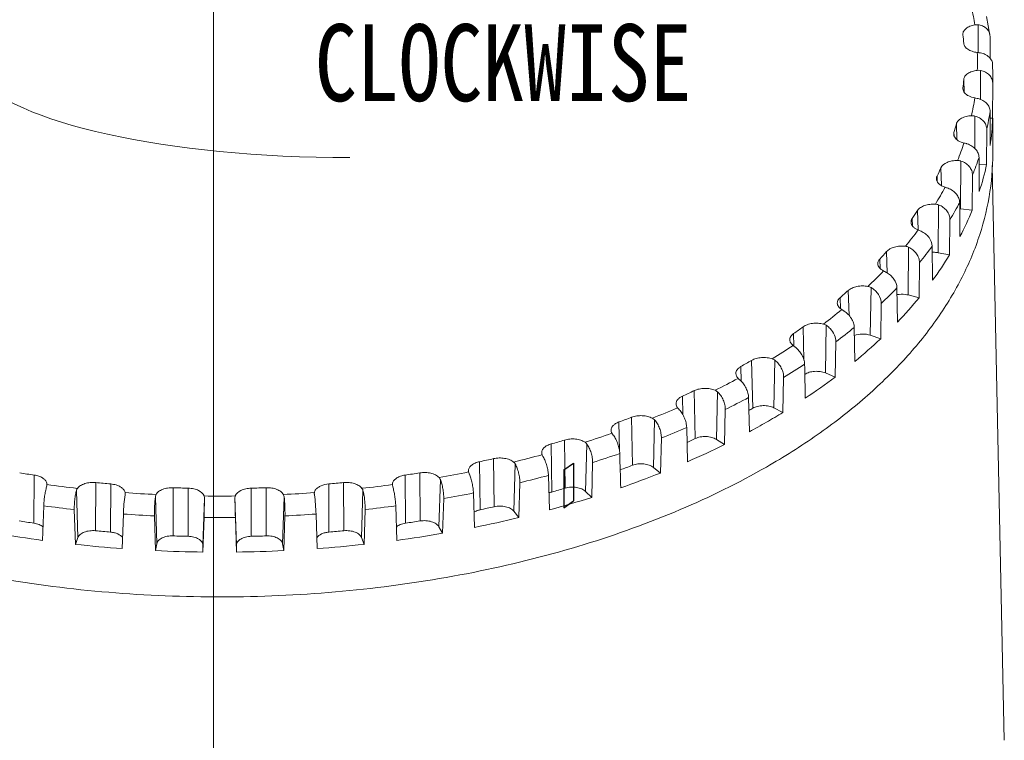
# Model space of a CAD drawing. Extents: x 695 to 3294, y -288 to 575.
# Tile 75 of 83: x 2799 to 2863, y 342 to 389. Entities that reach past the tile are written whole.
import ezdxf

# ---------------------------------------------------------------- set-up
doc = ezdxf.new("R2010")
doc.units = 0
doc.header["$LTSCALE"] = 16.335
doc.layers.add('6_ALL_SURFS', color=7, linetype='CONTINUOUS')
doc.layers.add('标注线', color=3, linetype='CONTINUOUS')
doc.layers.add('7_ALL_FEATURES', color=7, linetype='CONTINUOUS', lineweight=15)
doc.layers.add('dim', color=3, linetype='CONTINUOUS', lineweight=13)
doc.styles.get("Standard").update_dxf_attribs({"font": 'txt', "width": 0.8})

msp = doc.modelspace()

# ---------------------------------------------------------------- linework, layer by layer
at = {"layer": '6_ALL_SURFS', "color": 7, "linetype": 'Continuous'}
for p, q in [((2834.23, 359.948), (2834.863, 360.39)), ((2834.863, 360.39), (2834.863, 357.932)), ((2834.23, 359.948), (2834.23, 357.491)), ((2834.23, 357.491), (2834.863, 357.932))]:
    msp.add_line(p, q, dxfattribs=at)
at = {"layer": '7_ALL_FEATURES', "color": 7, "linetype": 'Continuous'}
for p, q in [((2861.707, 389.413), (2861.927, 388.212)), ((2860.171, 388.234), (2860.169, 388.261)), ((2861.927, 388.212), (2861.935, 388.112)), ((2862.103, 386.288), (2862.114, 385.68)), ((2862.114, 385.68), (2862.114, 385.097)), ((2860.169, 384.715), (2860.171, 384.766)), ((2862.104, 385.097), (2862.102, 382.803)), ((2861.935, 383.249), (2861.941, 381.037)), ((2862.102, 382.803), (2861.936, 382.803)), ((2862.114, 382.803), (2862.114, 380.52)), ((2861.722, 382.088), (2861.713, 379.794)), ((2861.217, 380.26), (2861.231, 378.048)), ((2861.713, 379.794), (2861.22, 379.824)), ((2862.064, 379.726), (2862.86, 342.377)), ((2860.794, 379.119), (2860.778, 376.826)), ((2859.959, 377.331), (2859.98, 375.117)), ((2860.778, 376.826), (2860.013, 376.919)), ((2859.33, 376.221), (2859.307, 373.929)), ((2858.174, 374.493), (2858.202, 372.278)), ((2859.307, 373.929), (2858.563, 374.068)), ((2857.346, 373.427), (2857.316, 371.137)), ((2855.881, 371.778), (2855.916, 369.561)), ((2857.316, 371.137), (2856.601, 371.319)), ((2854.864, 370.767), (2854.827, 368.479)), ((2853.106, 369.215), (2853.148, 366.996)), ((2854.827, 368.479), (2854.149, 368.703)), ((2851.911, 368.271), (2851.867, 365.985)), ((2851.867, 365.985), (2851.234, 366.249)), ((2848.519, 365.965), (2848.469, 363.682)), ((2846.237, 364.656), (2846.289, 362.432)), ((2844.725, 363.875), (2844.67, 361.596)), ((2848.469, 363.682), (2847.888, 363.983)), ((2842.217, 362.711), (2842.274, 360.483)), ((2840.571, 362.025), (2840.512, 359.748)), ((2844.67, 361.596), (2844.147, 361.929)), ((2836.103, 360.433), (2836.04, 358.161)), ((2828.043, 359.819), (2828.035, 359.88)), ((2840.512, 359.748), (2840.052, 360.111)), ((2831.369, 359.118), (2831.303, 356.849)), ((2833.227, 359.593), (2833.293, 357.358)), ((2800.636, 358.995), (2800.636, 358.99)), ((2823.092, 358.99), (2823.092, 358.995)), ((2828.356, 358.455), (2828.424, 356.216)), ((2836.04, 358.161), (2835.649, 358.549)), ((2826.421, 358.094), (2826.352, 355.83)), ((2800.424, 357.615), (2800.353, 355.372)), ((2802.413, 357.373), (2802.484, 355.112)), ((2821.314, 357.373), (2821.244, 355.112)), ((2823.304, 357.615), (2823.374, 355.372)), ((2831.303, 356.849), (2830.984, 357.259)), ((2805.601, 357.083), (2805.529, 354.836)), ((2807.624, 356.961), (2807.696, 354.705)), ((2810.847, 356.864), (2810.775, 354.612)), ((2812.881, 356.864), (2812.953, 354.612)), ((2816.104, 356.961), (2816.032, 354.705)), ((2818.127, 357.083), (2818.198, 354.836)), ((2826.352, 355.83), (2826.111, 356.256)), ((2802.647, 355.551), (2802.484, 355.112)), ((2821.244, 355.112), (2821.081, 355.551)), ((2807.777, 355.151), (2807.696, 354.705)), ((2810.775, 354.612), (2810.775, 355.061)), ((2812.953, 355.061), (2812.953, 354.612)), ((2816.032, 354.705), (2815.95, 355.151))]:
    msp.add_line(p, q, dxfattribs=at)
at = {"layer": '7_ALL_FEATURES', "color": 9, "linetype": 'Continuous'}
for p, q in [((2861.152, 388.88), (2861.158, 387.081)), ((2861.32, 385.912), (2861.32, 384.016)), ((2860.223, 385.328), (2860.249, 384.495)), ((2860.171, 384.766), (2860.173, 384.715)), ((2860.945, 382.95), (2860.938, 380.841)), ((2859.744, 382.435), (2859.776, 381.414)), ((2859.59, 381.879), (2859.598, 381.653)), ((2858.741, 379.587), (2858.777, 378.426)), ((2860.033, 380.026), (2860.013, 376.919)), ((2858.487, 379.043), (2858.498, 378.691)), ((2858.593, 377.174), (2858.563, 374.068)), ((2857.224, 376.814), (2857.262, 375.543)), ((2856.873, 376.288), (2856.887, 375.81)), ((2856.641, 374.423), (2856.601, 371.319)), ((2855.211, 374.147), (2855.251, 372.746)), ((2854.765, 373.646), (2854.782, 373.045)), ((2852.722, 371.616), (2852.766, 369.99)), ((2854.198, 371.804), (2854.149, 368.703)), ((2852.188, 371.144), (2852.206, 370.434)), ((2851.292, 369.347), (2851.234, 366.249)), ((2849.168, 368.81), (2849.188, 367.991)), ((2849.786, 369.248), (2849.84, 367.074)), ((2846.434, 367.069), (2846.505, 363.958)), ((2847.953, 367.077), (2847.888, 363.983)), ((2845.74, 366.671), (2845.762, 365.704)), ((2842.704, 365.103), (2842.767, 361.987)), ((2844.219, 365.019), (2844.147, 361.929)), ((2841.941, 364.748), (2841.965, 363.533)), ((2837.812, 363.064), (2837.844, 361.188)), ((2838.636, 363.371), (2838.69, 360.252)), ((2840.131, 363.197), (2840.052, 360.111)), ((2833.399, 361.637), (2833.443, 358.515)), ((2834.274, 361.892), (2834.32, 358.771)), ((2835.733, 361.63), (2835.649, 358.549)), ((2828.75, 360.482), (2828.785, 357.357)), ((2829.667, 360.684), (2829.703, 357.559)), ((2831.074, 360.335), (2830.984, 357.259)), ((2824.865, 359.758), (2824.891, 356.632)), ((2799.811, 359.612), (2799.787, 356.486)), ((2803.808, 359.125), (2803.791, 355.997)), ((2804.777, 359.037), (2804.763, 355.909)), ((2818.95, 359.037), (2818.965, 355.909)), ((2819.92, 359.125), (2819.936, 355.997)), ((2823.916, 359.612), (2823.941, 356.486)), ((2826.204, 359.326), (2826.111, 356.256)), ((2802.551, 358.615), (2802.647, 355.551)), ((2808.841, 358.792), (2808.834, 355.664)), ((2809.821, 358.762), (2809.817, 355.634)), ((2813.907, 358.762), (2813.911, 355.634)), ((2814.887, 358.792), (2814.893, 355.664)), ((2821.176, 358.615), (2821.081, 355.551)), ((2807.68, 358.21), (2807.777, 355.151)), ((2810.872, 358.114), (2810.775, 355.061)), ((2812.855, 358.114), (2812.953, 355.061)), ((2816.047, 358.21), (2815.95, 355.151))]:
    msp.add_line(p, q, dxfattribs=at)
for centre, radius, start, end in [((2844.345, 386.43), 16.773, 8.37809, 12.17811), ((2844.899, 386.5), 16.215, 357.94756, 2.05244), ((2845.574, 385.681), 16.54, 357.97833, 359.99971), ((2844.402, 386.559), 16.716, 347.60314, 351.62909), ((2844.991, 385.754), 17.127, 347.64245, 351.58978), ((2842.855, 386.991), 18.324, 337.7717, 341.5608), ((2843.348, 386.233), 18.842, 337.81528, 341.51722), ((2840.383, 388.145), 21.054, 328.74158, 332.19703), ((2840.77, 387.468), 21.702, 328.78547, 332.15314), ((2837.171, 390.285), 24.916, 320.6357, 323.72475), ((2837.452, 389.724), 25.718, 320.67693, 323.68352), ((2833.453, 393.571), 29.881, 313.44375, 316.18051), ((2833.633, 393.155), 30.854, 313.48078, 316.14349), ((2829.49, 398.031), 35.85, 307.07783, 309.50155), ((2829.584, 397.781), 37.005, 307.11024, 309.46914), ((2825.55, 403.56), 42.642, 301.41866, 303.57734), ((2825.573, 403.486), 43.981, 301.44669, 303.54931), ((2821.875, 409.923), 49.992, 296.34352, 298.28471), ((2822.077, 409.583), 51.011, 296.35852, 298.26972), ((2818.668, 416.775), 57.559, 291.73949, 293.5062), ((2816.067, 423.694), 64.953, 287.50774, 289.13731), ((2818.805, 416.574), 58.732, 291.75313, 293.49255), ((2816.151, 423.634), 66.276, 287.52031, 289.12473), ((2814.138, 430.219), 71.758, 283.56336, 285.08784), ((2812.869, 435.891), 77.571, 279.8334, 281.28039), ((2814.183, 430.291), 73.219, 283.57512, 285.07608), ((2811.582, 440.531), 82.268, 262.3541, 263.7438), ((2811.83, 443.228), 84.976, 265.86991, 267.23025), ((2811.905, 443.105), 84.853, 272.76877, 274.13107), ((2812.175, 440.295), 82.03, 276.25419, 277.64791), ((2812.889, 436.077), 79.149, 279.84455, 281.26924), ((2811.864, 444.107), 85.856, 269.32432, 270.67568), ((2811.576, 440.807), 83.936, 262.36477, 263.73313), ((2812.181, 440.571), 83.698, 276.26492, 277.63718), ((2811.829, 443.56), 86.701, 265.88037, 267.2198), ((2811.864, 444.457), 87.599, 269.33471, 270.66529), ((2811.906, 443.437), 86.578, 272.77925, 274.12059)]:
    msp.add_arc(centre, radius, start, end, dxfattribs=at)
at = {"layer": '7_ALL_FEATURES', "color": 7, "linetype": 'Continuous'}
for centre, radius, start, end in [((2861.064, 388.173), 0.713, 82.90484, 100.09762), ((2844.206, 386.491), 16.06, 4.21326, 6.228), ((2861.187, 385.188), 0.735, 79.59801, 96.52428), ((2844.206, 386.508), 16.06, 353.772, 355.78674), ((2860.768, 382.224), 0.747, 76.24898, 93.04753), ((2845.461, 383.433), 16.653, 351.72723, 357.83151), ((2843.154, 386.717), 17.133, 343.59846, 345.52818), ((2841.093, 387.5), 19.341, 334.07081, 335.84945), ((2859.812, 379.312), 0.748, 72.81117, 89.61328), ((2844.421, 383.629), 17.712, 341.63115, 347.49548), ((2857.588, 373.908), 4.638, 69.58596, 72.19118), ((2838.238, 389.14), 22.636, 325.40708, 327.00836), ((2859.809, 375.251), 1.681, 83.05256, 84.73978), ((2842.367, 384.386), 19.903, 332.24525, 337.67501), ((2855.136, 370.309), 5.648, 65.84193, 67.92791), ((2834.777, 391.85), 27.035, 317.67314, 319.09553), ((2839.453, 386.021), 23.247, 323.75876, 328.65668), ((2830.959, 395.718), 32.474, 310.82253, 312.0813), ((2835.893, 388.758), 27.738, 316.20706, 320.56162), ((2827.045, 400.7), 38.812, 304.75137, 305.86912), ((2831.945, 392.694), 33.316, 309.52502, 313.37881), ((2823.288, 406.62), 45.826, 299.33724, 300.33789), ((2847.581, 366.59), 0.613, 52.5626, 71.175), ((2827.88, 397.794), 39.839, 303.60018, 307.02031), ((2819.907, 413.185), 53.212, 294.46067, 295.36653), ((2823.595, 403.098), 45.352, 299.97906, 300.34142), ((2824.429, 403.103), 46.173, 299.82851, 301.376), ((2817.07, 420.01), 60.606, 290.01426, 290.84494), ((2823.329, 405.011), 48.375, 298.33458, 299.83468), ((2814.872, 426.655), 67.607, 285.9049, 286.67729), ((2820.07, 409.853), 52.974, 294.74215, 295.36864), ((2820.422, 410.666), 54.734, 293.53066, 296.29653), ((2813.339, 432.662), 73.807, 282.05271, 282.7813), ((2811.301, 437.528), 78.759, 260.91361, 261.61162), ((2812.427, 437.528), 78.759, 278.38838, 279.08639), ((2828.398, 359.892), 0.362, 174.97762, 181.82933), ((2817.169, 416.767), 60.474, 290.04164, 290.84661), ((2817.436, 417.747), 62.421, 289.16309, 291.69611), ((2811.74, 441.056), 82.314, 264.4703, 265.14806), ((2811.988, 441.056), 82.314, 274.85194, 275.5297), ((2805.195, 358.413), 0.52, 356.43261, 358.15695), ((2811.859, 442.889), 84.151, 267.94428, 268.61215), ((2811.868, 442.889), 84.151, 271.38785, 272.05572), ((2818.466, 358.411), 0.453, 177.80799, 181.89459), ((2814.939, 423.458), 67.528, 285.90366, 286.67853), ((2815.111, 424.672), 69.726, 285.11509, 287.4671), ((2813.381, 429.504), 73.772, 282.0518, 282.78221), ((2811.3, 434.56), 78.918, 260.91361, 261.61162), ((2812.428, 434.56), 78.918, 278.38838, 279.08639), ((2813.475, 430.964), 76.229, 281.30926, 283.52474), ((2811.314, 436.609), 81.973, 260.20953, 262.3157), ((2811.739, 438.094), 82.481, 264.4703, 265.14806), ((2811.988, 438.094), 82.481, 274.85194, 275.5297), ((2812.48, 436.173), 81.532, 277.67861, 279.79616), ((2811.859, 439.931), 84.322, 267.94428, 268.61215), ((2811.868, 439.931), 84.322, 271.38785, 272.05572), ((2811.748, 440.19), 85.581, 263.78554, 265.83282), ((2811.861, 442.002), 87.397, 267.26844, 269.28799), ((2811.87, 441.908), 87.303, 270.71092, 272.73265), ((2812.004, 439.915), 85.304, 274.16386, 276.21778)]:
    msp.add_arc(centre, radius, start, end, dxfattribs=at)
for major_axis, ratio, start_param, end_param in [((-5.164, 1600.595), 0.031228, -1.590148, -1.589258), ((-34.105, 1550.629), 0.023799, -1.605434, -1.604), ((-43.926, 1557.717), 0.015667, -1.608939, -1.607506)]:
    msp.add_ellipse((2811.864, 417.499), major_axis=major_axis, ratio=ratio, start_param=start_param, end_param=end_param, dxfattribs=at)
for points, knots in [([(2860.169, 388.261), (2860.168, 388.295), (2860.176, 388.365), (2860.232, 388.505), (2860.381, 388.663), (2860.633, 388.8), (2860.832, 388.855), (2860.94, 388.874)], [0, 0, 0, 0, 0.095761, 0.195759, 0.421387, 0.691594, 1, 1, 1, 1]), ([(2861.152, 388.88), (2861.25, 388.868), (2861.438, 388.819), (2861.681, 388.672), (2861.856, 388.465), (2861.914, 388.297), (2861.927, 388.212)], [0, 0, 0, 0, 0.269269, 0.524746, 0.766306, 1, 1, 1, 1]), ([(2861.103, 387.08), (2860.988, 387.094), (2860.772, 387.139), (2860.492, 387.267), (2860.318, 387.422), (2860.241, 387.564), (2860.225, 387.636), (2860.223, 387.671)], [0, 0, 0, 0, 0.306302, 0.578699, 0.806741, 0.906376, 1, 1, 1, 1]), ([(2862.103, 386.288), (2862.1, 386.377), (2862.054, 386.56), (2861.88, 386.794), (2861.627, 386.966), (2861.425, 387.03), (2861.32, 387.049)], [0, 0, 0, 0, 0.227834, 0.46828, 0.726577, 1, 1, 1, 1]), ([(2860.223, 385.328), (2860.225, 385.363), (2860.241, 385.436), (2860.318, 385.578), (2860.492, 385.733), (2860.772, 385.86), (2860.988, 385.906), (2861.103, 385.919)], [0, 0, 0, 0, 0.093624, 0.193259, 0.421301, 0.693698, 1, 1, 1, 1]), ([(2861.32, 385.912), (2861.428, 385.892), (2861.634, 385.823), (2861.892, 385.636), (2862.063, 385.386), (2862.104, 385.191), (2862.104, 385.097)], [0, 0, 0, 0, 0.269927, 0.526732, 0.768452, 1, 1, 1, 1]), ([(2860.272, 384.46), (2860.241, 384.498), (2860.191, 384.577), (2860.171, 384.67), (2860.169, 384.715)], [0, 0, 0, 0, 0.520664, 1, 1, 1, 1]), ([(2860.94, 384.125), (2860.803, 384.149), (2860.559, 384.222), (2860.344, 384.371), (2860.272, 384.46)], [0, 0, 0, 0, 0.548042, 1, 1, 1, 1]), ([(2861.152, 384.081), (2861.135, 384.085), (2861.064, 384.101), (2860.993, 384.115), (2860.94, 384.125)], [0, 0, 0, 0, 0.252112, 1, 1, 1, 1]), ([(2861.935, 383.249), (2861.934, 383.341), (2861.892, 383.533), (2861.721, 383.782), (2861.466, 383.976), (2861.26, 384.055), (2861.152, 384.081)], [0, 0, 0, 0, 0.225878, 0.467682, 0.72756, 1, 1, 1, 1]), ([(2859.744, 382.435), (2859.763, 382.509), (2859.855, 382.658), (2860.083, 382.819), (2860.384, 382.931), (2860.61, 382.964), (2860.728, 382.97)], [0, 0, 0, 0, 0.192825, 0.425553, 0.699186, 1, 1, 1, 1]), ([(2860.945, 382.95), (2861.053, 382.923), (2861.259, 382.841), (2861.513, 382.64), (2861.682, 382.381), (2861.722, 382.183), (2861.722, 382.088)], [0, 0, 0, 0, 0.268707, 0.527006, 0.770193, 1, 1, 1, 1]), ([(2859.635, 381.569), (2859.626, 381.584), (2859.594, 381.644), (2859.577, 381.712), (2859.575, 381.762)], [0, 0, 0, 0, 0.261806, 1, 1, 1, 1]), ([(2860.238, 381.196), (2860.109, 381.228), (2859.881, 381.312), (2859.69, 381.477), (2859.635, 381.569)], [0, 0, 0, 0, 0.553278, 1, 1, 1, 1]), ([(2860.445, 381.139), (2860.428, 381.144), (2860.359, 381.164), (2860.29, 381.183), (2860.238, 381.196)], [0, 0, 0, 0, 0.254461, 1, 1, 1, 1]), ([(2861.217, 380.26), (2861.217, 380.353), (2861.173, 380.548), (2861.005, 380.806), (2860.756, 381.014), (2860.552, 381.106), (2860.445, 381.139)], [0, 0, 0, 0, 0.224931, 0.468611, 0.729691, 1, 1, 1, 1]), ([(2847.396, 360.139), (2845.59, 359.104), (2841.72, 357.208), (2835.479, 354.962), (2828.735, 353.261), (2821.632, 352.142), (2814.32, 351.629), (2806.956, 351.732), (2799.697, 352.449), (2792.697, 353.765), (2786.106, 355.652), (2780.061, 358.071), (2774.691, 360.972), (2770.108, 364.299), (2766.409, 367.988), (2764.093, 371.373), (2762.802, 374.169), (2762.118, 376.265), (2761.706, 378.386), (2761.614, 379.812), (2761.614, 380.52)], [0, 0, 0, 0, 0.062392, 0.128774, 0.198438, 0.270506, 0.343986, 0.417823, 0.490947, 0.562319, 0.63098, 0.6961, 0.757043, 0.813431, 0.865233, 0.91286, 0.935415, 0.957321, 0.978777, 1, 1, 1, 1]), ([(2847.396, 360.139), (2848.529, 360.789), (2850.685, 362.147), (2853.634, 364.414), (2856.185, 366.84), (2858.312, 369.401), (2859.993, 372.075), (2861.211, 374.838), (2861.949, 377.662), (2862.114, 379.575), (2862.114, 380.52)], [0, 0, 0, 0, 0.148916, 0.290071, 0.423414, 0.549358, 0.668643, 0.782421, 0.892246, 1, 1, 1, 1]), ([(2858.741, 379.587), (2858.812, 379.746), (2859.075, 379.929), (2859.463, 380.04), (2859.697, 380.06), (2859.817, 380.06)], [0, 0, 0, 0, 0.429192, 0.70438, 1, 1, 1, 1]), ([(2860.033, 380.026), (2860.14, 379.993), (2860.343, 379.898), (2860.591, 379.682), (2860.755, 379.415), (2860.795, 379.215), (2860.794, 379.119)], [0, 0, 0, 0, 0.266843, 0.52628, 0.771129, 1, 1, 1, 1]), ([(2858.447, 378.862), (2858.446, 378.877), (2858.448, 378.939), (2858.466, 379.001), (2858.487, 379.043)], [0, 0, 0, 0, 0.245491, 1, 1, 1, 1]), ([(2859.006, 378.324), (2858.928, 378.35), (2858.783, 378.41), (2858.603, 378.536), (2858.481, 378.688), (2858.449, 378.806), (2858.447, 378.862)], [0, 0, 0, 0, 0.30224, 0.567926, 0.796656, 1, 1, 1, 1]), ([(2859.959, 377.331), (2859.958, 377.425), (2859.914, 377.623), (2859.752, 377.888), (2859.51, 378.111), (2859.311, 378.216), (2859.206, 378.255)], [0, 0, 0, 0, 0.224744, 0.470452, 0.732403, 1, 1, 1, 1]), ([(2857.224, 376.814), (2857.271, 376.886), (2857.412, 377.017), (2857.689, 377.147), (2858.022, 377.221), (2858.26, 377.228), (2858.381, 377.22)], [0, 0, 0, 0, 0.201325, 0.442353, 0.714439, 1, 1, 1, 1]), ([(2858.593, 377.174), (2858.698, 377.134), (2858.896, 377.026), (2859.135, 376.796), (2859.292, 376.521), (2859.331, 376.318), (2859.33, 376.221)], [0, 0, 0, 0, 0.264393, 0.524672, 0.771361, 1, 1, 1, 1]), ([(2856.796, 376.045), (2856.794, 376.087), (2856.807, 376.174), (2856.847, 376.252), (2856.873, 376.288)], [0, 0, 0, 0, 0.483768, 1, 1, 1, 1]), ([(2857.258, 375.543), (2857.192, 375.57), (2857.071, 375.631), (2856.922, 375.751), (2856.824, 375.89), (2856.797, 375.995), (2856.796, 376.045)], [0, 0, 0, 0, 0.298217, 0.561481, 0.79164, 1, 1, 1, 1]), ([(2858.174, 374.493), (2858.171, 374.69), (2858.038, 374.998), (2857.742, 375.298), (2857.549, 375.416), (2857.447, 375.462)], [0, 0, 0, 0, 0.470052, 0.734113, 1, 1, 1, 1]), ([(2855.211, 374.147), (2855.27, 374.216), (2855.433, 374.337), (2855.73, 374.45), (2856.074, 374.505), (2856.315, 374.497), (2856.435, 374.482)], [0, 0, 0, 0, 0.207645, 0.452543, 0.722852, 1, 1, 1, 1]), ([(2856.641, 374.423), (2856.742, 374.376), (2856.933, 374.256), (2857.161, 374.012), (2857.31, 373.73), (2857.348, 373.525), (2857.346, 373.427)], [0, 0, 0, 0, 0.261414, 0.522293, 0.770984, 1, 1, 1, 1]), ([(2858.563, 374.068), (2858.532, 374.074), (2858.405, 374.093), (2858.275, 374.098), (2858.179, 374.094)], [0, 0, 0, 0, 0.246378, 1, 1, 1, 1]), ([(2854.64, 373.342), (2854.639, 373.395), (2854.661, 373.509), (2854.726, 373.602), (2854.765, 373.646)], [0, 0, 0, 0, 0.47513, 1, 1, 1, 1]), ([(2855.013, 372.881), (2854.959, 372.909), (2854.86, 372.968), (2854.741, 373.08), (2854.662, 373.206), (2854.642, 373.298), (2854.64, 373.342)], [0, 0, 0, 0, 0.293215, 0.554128, 0.786203, 1, 1, 1, 1]), ([(2855.19, 372.789), (2855.174, 372.798), (2855.116, 372.829), (2855.057, 372.859), (2855.013, 372.881)], [0, 0, 0, 0, 0.261882, 1, 1, 1, 1]), ([(2855.881, 371.778), (2855.878, 371.978), (2855.752, 372.289), (2855.471, 372.606), (2855.287, 372.737), (2855.19, 372.789)], [0, 0, 0, 0, 0.47382, 0.738037, 1, 1, 1, 1]), ([(2852.722, 371.616), (2852.794, 371.681), (2852.974, 371.79), (2853.29, 371.885), (2853.641, 371.92), (2853.882, 371.898), (2854, 371.875)], [0, 0, 0, 0, 0.214767, 0.463335, 0.731451, 1, 1, 1, 1]), ([(2854.198, 371.804), (2854.295, 371.751), (2854.477, 371.618), (2854.752, 371.29), (2854.867, 370.971), (2854.864, 370.767)], [0, 0, 0, 0, 0.259277, 0.521879, 1, 1, 1, 1]), ([(2856.601, 371.319), (2856.544, 371.334), (2856.309, 371.379), (2856.065, 371.374), (2855.887, 371.341)], [0, 0, 0, 0, 0.245459, 1, 1, 1, 1]), ([(2852.004, 370.784), (2852.002, 370.848), (2852.038, 370.989), (2852.132, 371.096), (2852.188, 371.144)], [0, 0, 0, 0, 0.465801, 1, 1, 1, 1]), ([(2852.295, 370.369), (2852.252, 370.395), (2852.174, 370.452), (2852.081, 370.554), (2852.021, 370.666), (2852.006, 370.745), (2852.004, 370.784)], [0, 0, 0, 0, 0.287335, 0.546015, 0.780435, 1, 1, 1, 1]), ([(2852.457, 370.267), (2852.443, 370.276), (2852.389, 370.31), (2852.335, 370.344), (2852.295, 370.369)], [0, 0, 0, 0, 0.264507, 1, 1, 1, 1]), ([(2853.106, 369.215), (2853.105, 369.312), (2853.065, 369.516), (2852.927, 369.804), (2852.722, 370.066), (2852.55, 370.208), (2852.457, 370.267)], [0, 0, 0, 0, 0.227748, 0.480262, 0.743379, 1, 1, 1, 1]), ([(2849.786, 369.248), (2849.868, 369.307), (2850.065, 369.404), (2850.395, 369.481), (2850.751, 369.495), (2850.99, 369.459), (2851.104, 369.429)], [0, 0, 0, 0, 0.222421, 0.474472, 0.740094, 1, 1, 1, 1]), ([(2851.292, 369.347), (2851.383, 369.287), (2851.595, 369.106), (2851.836, 368.743), (2851.914, 368.423), (2851.911, 368.271)], [0, 0, 0, 0, 0.254795, 0.644719, 1, 1, 1, 1]), ([(2848.917, 368.398), (2848.915, 368.435), (2848.925, 368.512), (2848.995, 368.666), (2849.094, 368.759), (2849.168, 368.81)], [0, 0, 0, 0, 0.223434, 0.45898, 1, 1, 1, 1]), ([(2854.149, 368.703), (2853.983, 368.759), (2853.63, 368.806), (2853.278, 368.751), (2853.114, 368.691)], [0, 0, 0, 0, 0.501876, 1, 1, 1, 1]), ([(2849.133, 368.033), (2849.072, 368.081), (2848.967, 368.186), (2848.919, 368.331), (2848.917, 368.398)], [0, 0, 0, 0, 0.538294, 1, 1, 1, 1]), ([(2849.28, 367.922), (2849.267, 367.932), (2849.218, 367.969), (2849.169, 368.006), (2849.133, 368.033)], [0, 0, 0, 0, 0.267175, 1, 1, 1, 1]), ([(2849.88, 366.832), (2849.878, 366.93), (2849.84, 367.136), (2849.713, 367.431), (2849.526, 367.703), (2849.366, 367.857), (2849.28, 367.922)], [0, 0, 0, 0, 0.229612, 0.484539, 0.747712, 1, 1, 1, 1]), ([(2846.434, 367.069), (2846.526, 367.123), (2846.737, 367.206), (2847.079, 367.264), (2847.435, 367.257), (2847.669, 367.207), (2847.779, 367.17)], [0, 0, 0, 0, 0.230431, 0.485794, 0.748695, 1, 1, 1, 1]), ([(2847.953, 367.077), (2848.038, 367.011), (2848.195, 366.855), (2848.375, 366.577), (2848.492, 366.275), (2848.521, 366.065), (2848.519, 365.965)], [0, 0, 0, 0, 0.250051, 0.511727, 0.767129, 1, 1, 1, 1]), ([(2845.411, 366.209), (2845.409, 366.252), (2845.423, 366.342), (2845.49, 366.468), (2845.599, 366.581), (2845.69, 366.642), (2845.74, 366.671)], [0, 0, 0, 0, 0.216803, 0.449005, 0.708436, 1, 1, 1, 1]), ([(2845.564, 365.9), (2845.519, 365.943), (2845.445, 366.037), (2845.413, 366.154), (2845.411, 366.209)], [0, 0, 0, 0, 0.529076, 1, 1, 1, 1]), ([(2851.234, 366.249), (2851.128, 366.293), (2850.895, 366.353), (2850.536, 366.367), (2850.19, 366.309), (2849.98, 366.219), (2849.892, 366.161)], [0, 0, 0, 0, 0.248632, 0.513699, 0.771376, 1, 1, 1, 1]), ([(2845.693, 365.78), (2845.681, 365.791), (2845.638, 365.83), (2845.595, 365.87), (2845.564, 365.9)], [0, 0, 0, 0, 0.269813, 1, 1, 1, 1]), ([(2846.237, 364.656), (2846.234, 364.755), (2846.199, 364.962), (2846.085, 365.263), (2845.916, 365.545), (2845.772, 365.71), (2845.693, 365.78)], [0, 0, 0, 0, 0.231734, 0.489074, 0.752203, 1, 1, 1, 1]), ([(2842.704, 365.103), (2842.804, 365.15), (2843.026, 365.22), (2843.376, 365.258), (2843.729, 365.23), (2843.956, 365.167), (2844.059, 365.123)], [0, 0, 0, 0, 0.238689, 0.4972, 0.757196, 1, 1, 1, 1]), ([(2844.219, 365.019), (2844.297, 364.948), (2844.438, 364.781), (2844.599, 364.494), (2844.702, 364.187), (2844.727, 363.976), (2844.725, 363.875)], [0, 0, 0, 0, 0.245792, 0.507534, 0.765272, 1, 1, 1, 1]), ([(2841.525, 364.243), (2841.524, 364.292), (2841.542, 364.395), (2841.629, 364.535), (2841.766, 364.657), (2841.879, 364.72), (2841.941, 364.748)], [0, 0, 0, 0, 0.211068, 0.441016, 0.702815, 1, 1, 1, 1]), ([(2841.625, 363.992), (2841.596, 364.029), (2841.547, 364.108), (2841.527, 364.199), (2841.525, 364.243)], [0, 0, 0, 0, 0.520223, 1, 1, 1, 1]), ([(2841.735, 363.865), (2841.725, 363.877), (2841.687, 363.918), (2841.651, 363.96), (2841.625, 363.992)], [0, 0, 0, 0, 0.272294, 1, 1, 1, 1]), ([(2842.217, 362.711), (2842.214, 362.81), (2842.183, 363.019), (2842.082, 363.325), (2841.933, 363.615), (2841.805, 363.79), (2841.735, 363.865)], [0, 0, 0, 0, 0.233998, 0.493691, 0.756705, 1, 1, 1, 1]), ([(2847.888, 363.983), (2847.786, 364.035), (2847.554, 364.111), (2847.188, 364.143), (2846.826, 364.098), (2846.601, 364.014), (2846.505, 363.958)], [0, 0, 0, 0, 0.240641, 0.503881, 0.76502, 1, 1, 1, 1]), ([(2837.303, 362.521), (2837.301, 362.575), (2837.325, 362.691), (2837.433, 362.845), (2837.601, 362.974), (2837.738, 363.037), (2837.812, 363.064)], [0, 0, 0, 0, 0.205701, 0.433872, 0.698149, 1, 1, 1, 1]), ([(2838.636, 363.371), (2838.742, 363.412), (2838.973, 363.468), (2839.328, 363.485), (2839.675, 363.437), (2839.891, 363.36), (2839.987, 363.309)], [0, 0, 0, 0, 0.247123, 0.508622, 0.765547, 1, 1, 1, 1]), ([(2839.987, 363.309), (2840.027, 363.288), (2840.078, 363.252), (2840.121, 363.208), (2840.131, 363.197)], [0, 0, 0, 0, 0.747027, 1, 1, 1, 1]), ([(2840.131, 363.197), (2840.2, 363.121), (2840.324, 362.944), (2840.463, 362.649), (2840.552, 362.337), (2840.574, 362.125), (2840.571, 362.025)], [0, 0, 0, 0, 0.241526, 0.503291, 0.763317, 1, 1, 1, 1]), ([(2837.36, 362.331), (2837.352, 362.346), (2837.321, 362.405), (2837.305, 362.472), (2837.303, 362.521)], [0, 0, 0, 0, 0.261285, 1, 1, 1, 1]), ([(2837.451, 362.198), (2837.442, 362.21), (2837.41, 362.253), (2837.38, 362.298), (2837.36, 362.331)], [0, 0, 0, 0, 0.274416, 1, 1, 1, 1]), ([(2832.79, 361.061), (2832.788, 361.121), (2832.818, 361.251), (2832.951, 361.416), (2833.151, 361.551), (2833.312, 361.612), (2833.399, 361.637)], [0, 0, 0, 0, 0.200784, 0.4277, 0.694514, 1, 1, 1, 1]), ([(2834.274, 361.892), (2834.386, 361.926), (2834.623, 361.969), (2834.98, 361.965), (2835.316, 361.898), (2835.52, 361.807), (2835.607, 361.75)], [0, 0, 0, 0, 0.255682, 0.519995, 0.77369, 1, 1, 1, 1]), ([(2835.607, 361.75), (2835.619, 361.743), (2835.666, 361.708), (2835.707, 361.665), (2835.733, 361.63)], [0, 0, 0, 0, 0.247159, 1, 1, 1, 1]), ([(2835.733, 361.63), (2835.792, 361.548), (2835.898, 361.364), (2836.014, 361.062), (2836.088, 360.747), (2836.106, 360.534), (2836.103, 360.433)], [0, 0, 0, 0, 0.237431, 0.499203, 0.761389, 1, 1, 1, 1]), ([(2837.865, 361.017), (2837.862, 361.116), (2837.834, 361.326), (2837.747, 361.637), (2837.621, 361.935), (2837.511, 362.117), (2837.451, 362.198)], [0, 0, 0, 0, 0.23628, 0.498188, 0.761048, 1, 1, 1, 1]), ([(2844.147, 361.929), (2844.054, 361.988), (2843.834, 362.078), (2843.475, 362.131), (2843.107, 362.107), (2842.872, 362.037), (2842.767, 361.987)], [0, 0, 0, 0, 0.231205, 0.490881, 0.755494, 1, 1, 1, 1]), ([(2832.816, 360.935), (2832.812, 360.945), (2832.798, 360.986), (2832.791, 361.029), (2832.79, 361.061)], [0, 0, 0, 0, 0.255292, 1, 1, 1, 1]), ([(2828.037, 359.923), (2828.042, 359.986), (2828.092, 360.12), (2828.251, 360.281), (2828.478, 360.408), (2828.655, 360.461), (2828.75, 360.482)], [0, 0, 0, 0, 0.197368, 0.426074, 0.695297, 1, 1, 1, 1]), ([(2829.667, 360.684), (2829.783, 360.71), (2830.023, 360.738), (2830.378, 360.714), (2830.701, 360.628), (2830.89, 360.524), (2830.966, 360.462)], [0, 0, 0, 0, 0.264313, 0.531238, 0.781536, 1, 1, 1, 1]), ([(2830.966, 360.462), (2830.977, 360.454), (2831.019, 360.417), (2831.053, 360.371), (2831.074, 360.335)], [0, 0, 0, 0, 0.244949, 1, 1, 1, 1]), ([(2831.074, 360.335), (2831.122, 360.249), (2831.208, 360.058), (2831.301, 359.751), (2831.359, 359.432), (2831.372, 359.219), (2831.369, 359.118)], [0, 0, 0, 0, 0.233707, 0.49549, 0.759619, 1, 1, 1, 1]), ([(2832.885, 360.797), (2832.878, 360.81), (2832.853, 360.854), (2832.83, 360.9), (2832.816, 360.935)], [0, 0, 0, 0, 0.275908, 1, 1, 1, 1]), ([(2833.227, 359.593), (2833.224, 359.693), (2833.2, 359.904), (2833.129, 360.218), (2833.025, 360.522), (2832.935, 360.712), (2832.885, 360.797)], [0, 0, 0, 0, 0.238447, 0.502352, 0.765038, 1, 1, 1, 1]), ([(2840.052, 360.111), (2839.97, 360.176), (2839.764, 360.28), (2839.416, 360.353), (2839.046, 360.35), (2838.802, 360.295), (2838.69, 360.252)], [0, 0, 0, 0, 0.222064, 0.47795, 0.745797, 1, 1, 1, 1]), ([(2824.865, 359.758), (2824.984, 359.777), (2825.225, 359.791), (2825.573, 359.746), (2825.88, 359.641), (2826.051, 359.526), (2826.117, 359.46)], [0, 0, 0, 0, 0.272947, 0.542225, 0.788945, 1, 1, 1, 1]), ([(2828.09, 359.678), (2828.084, 359.69), (2828.065, 359.736), (2828.05, 359.784), (2828.043, 359.819)], [0, 0, 0, 0, 0.276469, 1, 1, 1, 1]), ([(2828.356, 358.455), (2828.353, 358.556), (2828.333, 358.767), (2828.277, 359.084), (2828.197, 359.393), (2828.128, 359.589), (2828.09, 359.678)], [0, 0, 0, 0, 0.24037, 0.505961, 0.768471, 1, 1, 1, 1]), ([(2799.811, 359.612), (2799.911, 359.597), (2800.098, 359.554), (2800.345, 359.441), (2800.531, 359.292), (2800.606, 359.163), (2800.623, 359.099)], [0, 0, 0, 0, 0.300294, 0.570671, 0.802832, 1, 1, 1, 1]), ([(2802.617, 358.753), (2802.67, 358.824), (2802.822, 358.95), (2803.109, 359.072), (2803.447, 359.137), (2803.687, 359.136), (2803.808, 359.125)], [0, 0, 0, 0, 0.204301, 0.447251, 0.718527, 1, 1, 1, 1]), ([(2804.777, 359.037), (2804.837, 359.032), (2804.954, 359.016), (2805.146, 358.97), (2805.343, 358.894), (2805.526, 358.778), (2805.656, 358.638), (2805.701, 358.526), (2805.71, 358.472)], [0, 0, 0, 0, 0.154558, 0.303811, 0.512387, 0.697764, 0.858516, 1, 1, 1, 1]), ([(2818.018, 358.472), (2818.023, 358.508), (2818.047, 358.58), (2818.122, 358.699), (2818.257, 358.82), (2818.533, 358.969), (2818.779, 359.022), (2818.95, 359.037)], [0, 0, 0, 0, 0.093126, 0.193326, 0.362236, 0.555947, 1, 1, 1, 1]), ([(2819.92, 359.125), (2820.041, 359.136), (2820.28, 359.137), (2820.619, 359.072), (2820.906, 358.95), (2821.058, 358.824), (2821.111, 358.753)], [0, 0, 0, 0, 0.281473, 0.552749, 0.795699, 1, 1, 1, 1]), ([(2823.105, 359.099), (2823.122, 359.163), (2823.197, 359.292), (2823.382, 359.441), (2823.629, 359.554), (2823.817, 359.597), (2823.916, 359.612)], [0, 0, 0, 0, 0.197169, 0.42933, 0.699707, 1, 1, 1, 1]), ([(2826.117, 359.46), (2826.126, 359.451), (2826.161, 359.411), (2826.188, 359.363), (2826.204, 359.326)], [0, 0, 0, 0, 0.242068, 1, 1, 1, 1]), ([(2826.204, 359.326), (2826.241, 359.237), (2826.305, 359.04), (2826.374, 358.729), (2826.416, 358.409), (2826.424, 358.196), (2826.421, 358.094)], [0, 0, 0, 0, 0.23056, 0.492373, 0.758136, 1, 1, 1, 1]), ([(2800.611, 358.852), (2800.585, 358.76), (2800.538, 358.56), (2800.482, 358.248), (2800.442, 357.928), (2800.427, 357.716), (2800.424, 357.615)], [0, 0, 0, 0, 0.228852, 0.491195, 0.758076, 1, 1, 1, 1]), ([(2800.636, 358.99), (2800.636, 358.98), (2800.632, 358.933), (2800.622, 358.887), (2800.611, 358.852)], [0, 0, 0, 0, 0.225552, 1, 1, 1, 1]), ([(2802.413, 357.373), (2802.41, 357.474), (2802.414, 357.687), (2802.439, 358.009), (2802.484, 358.323), (2802.526, 358.523), (2802.551, 358.615)], [0, 0, 0, 0, 0.242943, 0.509941, 0.771809, 1, 1, 1, 1]), ([(2802.551, 358.615), (2802.555, 358.628), (2802.57, 358.677), (2802.594, 358.723), (2802.617, 358.753)], [0, 0, 0, 0, 0.263752, 1, 1, 1, 1]), ([(2805.71, 358.472), (2805.711, 358.466), (2805.714, 358.441), (2805.715, 358.415), (2805.714, 358.396)], [0, 0, 0, 0, 0.236685, 1, 1, 1, 1]), ([(2807.724, 358.351), (2807.763, 358.424), (2807.893, 358.56), (2808.158, 358.699), (2808.484, 358.783), (2808.72, 358.796), (2808.841, 358.792)], [0, 0, 0, 0, 0.198532, 0.43751, 0.710289, 1, 1, 1, 1]), ([(2809.821, 358.762), (2809.94, 358.759), (2810.117, 358.739), (2810.339, 358.677), (2810.595, 358.573), (2810.795, 358.417), (2810.851, 358.257)], [0, 0, 0, 0, 0.299574, 0.441736, 0.575634, 1, 1, 1, 1]), ([(2812.876, 358.257), (2812.932, 358.417), (2813.133, 358.573), (2813.389, 358.677), (2813.611, 358.739), (2813.787, 358.759), (2813.907, 358.762)], [0, 0, 0, 0, 0.424366, 0.558264, 0.700426, 1, 1, 1, 1]), ([(2814.887, 358.792), (2815.008, 358.796), (2815.243, 358.783), (2815.569, 358.699), (2815.834, 358.56), (2815.964, 358.424), (2816.004, 358.351)], [0, 0, 0, 0, 0.289711, 0.56249, 0.801468, 1, 1, 1, 1]), ([(2818.02, 358.328), (2818.019, 358.334), (2818.016, 358.357), (2818.014, 358.379), (2818.013, 358.396)], [0, 0, 0, 0, 0.259689, 1, 1, 1, 1]), ([(2821.111, 358.753), (2821.118, 358.744), (2821.147, 358.701), (2821.166, 358.653), (2821.176, 358.615)], [0, 0, 0, 0, 0.238555, 1, 1, 1, 1]), ([(2821.176, 358.615), (2821.201, 358.523), (2821.244, 358.323), (2821.288, 358.009), (2821.314, 357.687), (2821.318, 357.474), (2821.314, 357.373)], [0, 0, 0, 0, 0.228191, 0.490059, 0.757057, 1, 1, 1, 1]), ([(2823.116, 358.852), (2823.113, 358.864), (2823.101, 358.91), (2823.093, 358.956), (2823.092, 358.99)], [0, 0, 0, 0, 0.274773, 1, 1, 1, 1]), ([(2823.304, 357.615), (2823.301, 357.716), (2823.286, 357.928), (2823.245, 358.248), (2823.19, 358.56), (2823.143, 358.76), (2823.116, 358.852)], [0, 0, 0, 0, 0.241924, 0.508805, 0.771148, 1, 1, 1, 1]), ([(2833.443, 358.515), (2833.427, 358.51), (2833.364, 358.491), (2833.303, 358.467), (2833.259, 358.447)], [0, 0, 0, 0, 0.257434, 1, 1, 1, 1]), ([(2835.649, 358.549), (2835.578, 358.619), (2835.388, 358.735), (2835.055, 358.828), (2834.686, 358.847), (2834.437, 358.806), (2834.32, 358.771)], [0, 0, 0, 0, 0.213345, 0.465212, 0.736008, 1, 1, 1, 1]), ([(2805.708, 358.328), (2805.679, 358.127), (2805.636, 357.712), (2805.608, 357.296), (2805.601, 357.083)], [0, 0, 0, 0, 0.489287, 1, 1, 1, 1]), ([(2807.624, 356.961), (2807.617, 357.174), (2807.625, 357.591), (2807.654, 358.008), (2807.68, 358.21)], [0, 0, 0, 0, 0.511294, 1, 1, 1, 1]), ([(2807.68, 358.21), (2807.682, 358.223), (2807.69, 358.271), (2807.706, 358.319), (2807.724, 358.351)], [0, 0, 0, 0, 0.267494, 1, 1, 1, 1]), ([(2810.872, 358.114), (2810.871, 357.91), (2810.864, 357.494), (2810.854, 357.077), (2810.847, 356.864)], [0, 0, 0, 0, 0.488448, 1, 1, 1, 1]), ([(2810.851, 358.257), (2810.855, 358.246), (2810.869, 358.2), (2810.873, 358.151), (2810.872, 358.114)], [0, 0, 0, 0, 0.230599, 1, 1, 1, 1]), ([(2812.855, 358.114), (2812.855, 358.127), (2812.856, 358.175), (2812.865, 358.224), (2812.876, 358.257)], [0, 0, 0, 0, 0.271067, 1, 1, 1, 1]), ([(2812.881, 356.864), (2812.874, 357.077), (2812.864, 357.494), (2812.857, 357.91), (2812.855, 358.114)], [0, 0, 0, 0, 0.511552, 1, 1, 1, 1]), ([(2816.004, 358.351), (2816.009, 358.341), (2816.031, 358.296), (2816.042, 358.247), (2816.047, 358.21)], [0, 0, 0, 0, 0.234602, 1, 1, 1, 1]), ([(2816.047, 358.21), (2816.074, 358.008), (2816.103, 357.591), (2816.111, 357.174), (2816.104, 356.961)], [0, 0, 0, 0, 0.488706, 1, 1, 1, 1]), ([(2818.127, 357.083), (2818.12, 357.296), (2818.092, 357.712), (2818.049, 358.127), (2818.02, 358.328)], [0, 0, 0, 0, 0.510713, 1, 1, 1, 1]), ([(2828.785, 357.357), (2828.748, 357.349), (2828.611, 357.315), (2828.478, 357.259), (2828.391, 357.204)], [0, 0, 0, 0, 0.26729, 1, 1, 1, 1]), ([(2830.984, 357.259), (2830.927, 357.334), (2830.756, 357.462), (2830.44, 357.573), (2830.076, 357.613), (2829.825, 357.587), (2829.703, 357.559)], [0, 0, 0, 0, 0.205239, 0.452842, 0.726229, 1, 1, 1, 1]), ([(2800.381, 356.238), (2800.307, 356.305), (2800.114, 356.415), (2799.902, 356.469), (2799.787, 356.486)], [0, 0, 0, 0, 0.461303, 1, 1, 1, 1]), ([(2823.941, 356.486), (2823.825, 356.469), (2823.613, 356.415), (2823.421, 356.305), (2823.346, 356.238)], [0, 0, 0, 0, 0.538697, 1, 1, 1, 1]), ([(2826.111, 356.256), (2826.067, 356.333), (2825.918, 356.474), (2825.622, 356.602), (2825.267, 356.663), (2825.016, 356.652), (2824.891, 356.632)], [0, 0, 0, 0, 0.198036, 0.441107, 0.716606, 1, 1, 1, 1]), ([(2803.791, 355.997), (2803.665, 356.01), (2803.417, 356.006), (2803.121, 355.937), (2802.918, 355.842), (2802.764, 355.737), (2802.676, 355.629), (2802.647, 355.551)], [0, 0, 0, 0, 0.292395, 0.56912, 0.694318, 0.808006, 1, 1, 1, 1]), ([(2805.556, 355.539), (2805.485, 355.65), (2805.298, 355.779), (2805.016, 355.875), (2804.85, 355.902), (2804.763, 355.909)], [0, 0, 0, 0, 0.440176, 0.70965, 1, 1, 1, 1]), ([(2818.965, 355.909), (2818.878, 355.902), (2818.712, 355.875), (2818.429, 355.779), (2818.243, 355.65), (2818.172, 355.539)], [0, 0, 0, 0, 0.29035, 0.559824, 1, 1, 1, 1]), ([(2821.081, 355.551), (2821.052, 355.629), (2820.964, 355.737), (2820.81, 355.842), (2820.607, 355.937), (2820.311, 356.006), (2820.062, 356.01), (2819.936, 355.997)], [0, 0, 0, 0, 0.191994, 0.305682, 0.43088, 0.707605, 1, 1, 1, 1]), ([(2808.834, 355.664), (2808.709, 355.668), (2808.465, 355.651), (2808.181, 355.565), (2807.995, 355.458), (2807.888, 355.367), (2807.812, 355.264), (2807.784, 355.188), (2807.777, 355.151)], [0, 0, 0, 0, 0.300288, 0.576984, 0.699874, 0.810499, 0.909563, 1, 1, 1, 1]), ([(2810.775, 355.061), (2810.775, 355.098), (2810.761, 355.175), (2810.704, 355.282), (2810.614, 355.379), (2810.447, 355.498), (2810.177, 355.601), (2809.941, 355.631), (2809.817, 355.634)], [0, 0, 0, 0, 0.091036, 0.188313, 0.29622, 0.416702, 0.692572, 1, 1, 1, 1]), ([(2813.911, 355.634), (2813.786, 355.631), (2813.551, 355.601), (2813.281, 355.498), (2813.114, 355.379), (2813.023, 355.282), (2812.966, 355.175), (2812.953, 355.098), (2812.953, 355.061)], [0, 0, 0, 0, 0.307428, 0.583298, 0.70378, 0.811687, 0.908964, 1, 1, 1, 1]), ([(2815.95, 355.151), (2815.943, 355.188), (2815.916, 355.264), (2815.84, 355.367), (2815.733, 355.458), (2815.547, 355.565), (2815.262, 355.651), (2815.019, 355.668), (2814.893, 355.664)], [0, 0, 0, 0, 0.090437, 0.189501, 0.300126, 0.423016, 0.699712, 1, 1, 1, 1])]:
    msp.add_open_spline(points, degree=3, knots=knots, dxfattribs=at)
for points in [[(2861.32, 387.049), (2861.248, 387.062), (2861.176, 387.072), (2861.103, 387.08)], [(2859.575, 381.762), (2859.574, 381.801), (2859.579, 381.841), (2859.59, 381.879)], [(2858.381, 377.22), (2858.453, 377.215), (2858.525, 377.199), (2858.593, 377.174)], [(2856.435, 374.482), (2856.505, 374.473), (2856.576, 374.453), (2856.641, 374.423)], [(2854, 371.875), (2854.069, 371.862), (2854.137, 371.838), (2854.198, 371.804)], [(2851.104, 369.429), (2851.17, 369.412), (2851.234, 369.384), (2851.292, 369.347)], [(2844.059, 365.123), (2844.118, 365.098), (2844.173, 365.062), (2844.219, 365.019)], [(2800.623, 359.099), (2800.632, 359.065), (2800.637, 359.03), (2800.636, 358.995)], [(2823.092, 358.995), (2823.091, 359.03), (2823.096, 359.065), (2823.105, 359.099)], [(2818.013, 358.428), (2818.014, 358.443), (2818.015, 358.458), (2818.018, 358.472)], [(2805.714, 358.38), (2805.713, 358.363), (2805.711, 358.346), (2805.708, 358.328)]]:
    msp.add_open_spline(points, degree=3, dxfattribs=at)
at = {"layer": 'dim'}
msp.add_line((2811.463, 331.722), (2811.463, 406.338), dxfattribs=at)
at = {"layer": 'dim', "extrusion": (0, 0, -1)}
msp.add_ellipse((2820.217, 386.984), major_axis=(-24.764, 0), ratio=0.27196, start_param=4.708249, end_param=7.458562, dxfattribs=at)

# ---------------------------------------------------------------- texts
at = {"layer": '标注线', "insert": (2818.048, 388.919), "char_height": 5, "width": 54.6, "attachment_point": 1}
msp.add_mtext('{\\fSimSun|b0|i0|c134|p2;CLOCKWISE}', dxfattribs=at)

doc.saveas('drawing.dxf')
